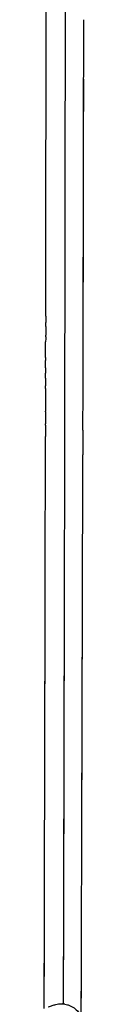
# Model space of a CAD drawing. Header units: millimetres. Extents: x 0 to 1905, y 0 to 2577.
# Tile 69 of 70: x 1899 to 1905, y 2126 to 2265. Entities that reach past the tile are written whole.
import ezdxf

# ---------------------------------------------------------------- set-up
doc = ezdxf.new("R2010")
doc.units = ezdxf.units.MM
doc.header["$MEASUREMENT"] = 0
doc.layers.add('Crea2D$visibili$linee', color=7, linetype='Continuous', true_color=0x000000)

msp = doc.modelspace()

# ---------------------------------------------------------------- linework, layer by layer
at = {"layer": 'Crea2D$visibili$linee'}
for centre, radius, start, end in [((-48516.77, 2330.89), 50416.25, 359.91987, 359.995504), ((-147659.66, 2457.46), 149561.96, 359.9077302, 359.9279175), ((-88578.95, 2411.31), 90483.84, 359.8706375, 359.9074559), ((-107023.05, 2387.7), 108922.56, 359.9134438, 359.9330256), ((-57461.56, 2350.8), 59366.4, 359.8805124, 359.9092349), ((-103125.63, 2382.02), 105025.13, 359.9125322, 359.9128496), ((-102815.79, 2381.54), 104715.29, 359.9117324, 359.9118653), ((-73986.91, 2336.23), 75886.38, 359.9098795, 359.910207), ((-102066.09, 2380.38), 103965.59, 359.9093229, 359.9098891), ((-101763.38, 2379.9), 103662.88, 359.9085163, 359.9088971), ((-101462.57, 2379.41), 103362.06, 359.9077079, 359.9079024), ((-95569.77, 2369.79), 97469.26, 359.90582, 359.9058795), ((-90518.45, 2361.44), 92417.94, 359.9046809, 359.9047982), ((-59604.81, 2307.72), 61504.24, 359.8573025, 359.9053247), ((-100645.66, 2461.43), 102550.63, 359.8113585, 359.8558909), ((-82153.76, 2355.12), 84053.24, 359.8741235, 359.8862327), ((-138006.34, 2560.43), 139911.44, 359.8211861, 359.8445011), ((-98948.34, 2392.76), 100850.6, 359.8482712, 359.8755439), ((-160360.57, 2541.3), 162260.27, 359.8530215, 359.8634305), ((1901.78, 2123.72), 1.97, 81.3942, 90.2187)]:
    msp.add_arc(centre, radius, start, end, dxfattribs=at)
for points in [[(1899.38, 2223.15), (1899.38, 2222.86), (1899.38, 2222.56), (1899.38, 2222.27)], [(1899.38, 2221.69), (1899.38, 2221.28), (1899.38, 2220.87), (1899.38, 2220.47)], [(1899.38, 2220.22), (1899.38, 2219.98), (1899.37, 2219.74), (1899.37, 2219.49)], [(1899.37, 2217.3), (1899.37, 2218.03), (1899.37, 2218.76), (1899.37, 2219.49)], [(1899.37, 2215.84), (1899.37, 2215.58), (1899.37, 2215.32), (1899.37, 2215.07)], [(1902.11, 2215.49), (1902.11, 2215.86), (1902.11, 2216.23), (1902.11, 2216.6)], [(1899.37, 2214.38), (1899.37, 2214.01), (1899.37, 2213.64), (1899.36, 2213.27)], [(1902.11, 2214.8), (1902.11, 2215.03), (1902.11, 2215.26), (1902.11, 2215.49)], [(1899.36, 2209.58), (1899.36, 2209.01), (1899.36, 2208.45), (1899.36, 2207.88)], [(1899.36, 2207.69), (1899.35, 2207.16), (1899.35, 2206.63), (1899.35, 2206.09)], [(1904.66, 2207.01), (1904.65, 2205.84), (1904.65, 2204.67), (1904.65, 2203.5)], [(1899.18, 2126.49), (1899.18, 2128.81), (1899.19, 2131.15), (1899.19, 2133.48)], [(1901.83, 2125.71), (1901.89, 2125.7), (1901.94, 2125.69), (1902, 2125.68)], [(1901.88, 2125.7), (1901.89, 2125.7), (1901.9, 2125.69), (1901.91, 2125.69)]]:
    msp.add_open_spline(points, degree=3, dxfattribs=at)
for points, knots in [([(1902.1, 2209.4), (1902.1, 2209.99), (1902.1, 2211.8), (1902.1, 2213.6), (1902.11, 2214.8)], [1.24612223, 1.24612223, 1.24612223, 1.24612223, 1.2500285, 1.25787778, 1.25787778, 1.25787778, 1.25787778]), ([(1899.36, 2212.92), (1899.36, 2212.44), (1899.36, 2211.96), (1899.36, 2210.87), (1899.36, 2210.28), (1899.36, 2209.68)], [0.371293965, 0.371293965, 0.371293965, 0.371293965, 0.372856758, 0.372856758, 0.374798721, 0.374798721, 0.374798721, 0.374798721]), ([(1901.91, 2125.69), (1901.93, 2135.17), (1901.96, 2144.69), (1902.02, 2172.47), (1902.06, 2190.84), (1902.1, 2209.4)], [-0.46659562, -0.46659562, -0.46659562, -0.46659562, -0.43499955, -0.43499955, -0.37481436, -0.37481436, -0.37481436, -0.37481436]), ([(1899.75, 2125.29), (1899.96, 2125.37), (1900.33, 2125.49), (1900.82, 2125.63), (1901.23, 2125.71), (1901.56, 2125.73), (1901.74, 2125.72), (1901.81, 2125.71)], [3.0184673, 3.0184673, 3.0184673, 3.0184673, 3.0383808, 3.0597211, 3.0824426, 3.1064758, 3.1254511, 3.1254511, 3.1254511, 3.1254511]), ([(1902.07, 2125.67), (1902.21, 2125.65), (1902.48, 2125.59), (1903, 2125.4), (1903.59, 2125.03), (1904.15, 2124.4), (1904.39, 2123.89), (1904.48, 2123.63), (1904.51, 2123.53), (1904.57, 2123.32), (1904.65, 2122.9), (1904.7, 2122.35), (1904.66, 2121.63), (1904.58, 2121.13), (1904.53, 2120.87)], [0, 0, 0, 0, 0.416451, 0.83174, 1.662269, 2.487654, 3.330077, 3.330077, 3.330077, 3.652116, 3.96224, 4.612222, 5.308448, 6.121601, 6.121601, 6.121601, 6.121601])]:
    msp.add_open_spline(points, degree=3, knots=knots, dxfattribs=at)

doc.saveas('drawing.dxf')
